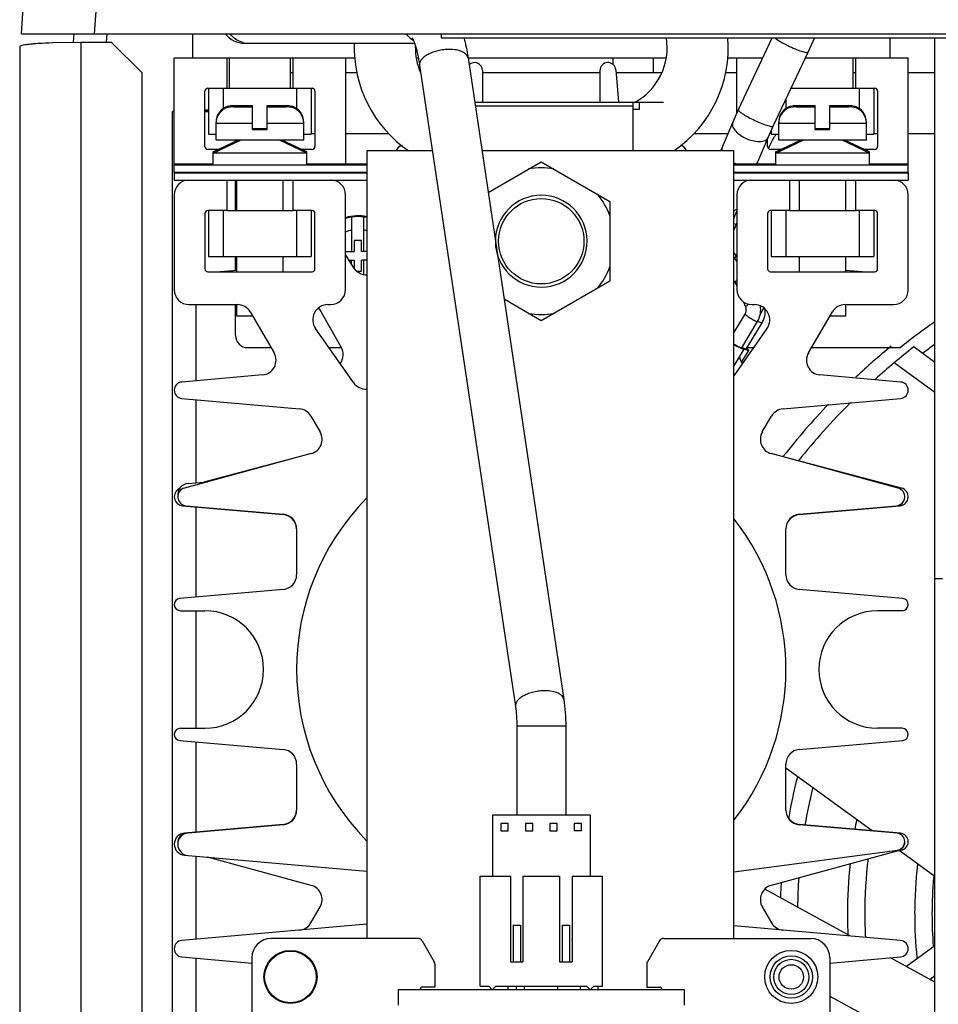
# Model space of a CAD drawing. Header units: inches. Extents: x 0 to 22, y 0 to 17.
# Tile 7 of 55: x 8.146 to 8.682, y 7.645 to 8.22. Entities that reach past the tile are written whole.
import ezdxf

# ---------------------------------------------------------------- set-up
doc = ezdxf.new("R2010")
doc.units = ezdxf.units.IN
doc.header["$LTSCALE"] = 1.21
doc.header["$MEASUREMENT"] = 0
doc.layers.get('0').update_dxf_attribs({"linetype": 'CONTINUOUS'})
for name, color, linetype in [('02___PRT_ALL_AXES', 7, 'CONTINUOUS'), ('5_ALL_CURVES', 7, 'CONTINUOUS'), ('AXES', 7, 'CONTINUOUS'), ('AXIS_PART', 7, 'CONTINUOUS')]:
    doc.layers.add(name, color=color, linetype=linetype)

msp = doc.modelspace()

# ---------------------------------------------------------------- linework, layer by layer
at = {"color": 7, "linetype": 'CONTINUOUS'}
for p, q in [((8.14651, 8.21132), (8.16157, 8.42668)), ((8.18927, 8.21132), (8.20432, 8.42668)), ((8.14651, 8.21132), (9.68223, 8.21132)), ((8.19644, 8.21132), (8.19611, 8.20649)), ((8.24651, 8.21132), (8.24651, 8.19736)), ((8.39166, 8.21132), (8.39166, 8.20903)), ((8.39166, 8.20903), (9.43708, 8.20903)), ((8.56525, 8.16703), (8.585, 8.20903)), ((8.60593, 8.20067), (8.60986, 8.20905)), ((8.65366, 8.20903), (8.65366, 8.19736)), ((8.68001, 7.26879), (8.68001, 8.20903)), ((8.27926, 8.20577), (8.37609, 8.20577)), ((8.2358, 8.13027), (8.2358, 8.19736)), ((8.2358, 8.19736), (8.3413, 8.19736)), ((8.26651, 8.19736), (8.26651, 8.1795)), ((8.30508, 8.19736), (8.30508, 8.1795)), ((8.3358, 8.19736), (8.3358, 8.13522)), ((8.37717, 8.19736), (8.37824, 8.19736)), ((8.40733, 8.19736), (8.52299, 8.19736)), ((8.40733, 8.19717), (8.46327, 7.82277)), ((8.49194, 8.19736), (8.49194, 8.19341)), ((8.51537, 8.19736), (8.51537, 8.18879)), ((8.55887, 8.19736), (8.57951, 8.19736)), ((8.56437, 8.16514), (8.56437, 8.19736)), ((8.58561, 8.15746), (8.60593, 8.20067)), ((8.60437, 8.19736), (8.66437, 8.19736)), ((8.63366, 8.19736), (8.63366, 8.1795)), ((8.66437, 8.13027), (8.66437, 8.19736)), ((8.37907, 8.19294), (8.43501, 7.81855)), ((8.30366, 8.18879), (8.30508, 8.18879)), ((8.3358, 8.18879), (8.34248, 8.18879)), ((8.4158, 8.18988), (8.4158, 8.17134)), ((8.4158, 8.18879), (8.48437, 8.18879)), ((8.48437, 8.18988), (8.48437, 8.17134)), ((8.4936, 8.19028), (8.49525, 8.17134)), ((8.49373, 8.18879), (8.52049, 8.18879)), ((8.55769, 8.18879), (8.56437, 8.18879)), ((8.63223, 8.18879), (8.63366, 8.18879)), ((8.66437, 8.18879), (8.68001, 8.18879)), ((8.25537, 8.1795), (8.26651, 8.1795)), ((8.2558, 8.1795), (8.2558, 8.15264)), ((8.26437, 8.1795), (8.26437, 8.16768)), ((8.30508, 8.1795), (8.31623, 8.1795)), ((8.30723, 8.1795), (8.30723, 8.16768)), ((8.3158, 8.1795), (8.3158, 8.15264)), ((8.63366, 8.1795), (8.6448, 8.1795)), ((8.6358, 8.1795), (8.6358, 8.16768)), ((8.64437, 8.1795), (8.64437, 8.15264)), ((8.25366, 8.1455), (8.25366, 8.17779)), ((8.31794, 8.17779), (8.31794, 8.1455)), ((8.64651, 8.17779), (8.64651, 8.1455)), ((8.26866, 8.16921), (8.26723, 8.16895)), ((8.26723, 8.16895), (8.26723, 8.16901)), ((8.26866, 8.16855), (8.26723, 8.16828)), ((8.26723, 8.16828), (8.26723, 8.16835)), ((8.27038, 8.16936), (8.28151, 8.16936)), ((8.27038, 8.1687), (8.28151, 8.1687)), ((8.28151, 8.15541), (8.28151, 8.16936)), ((8.29008, 8.15541), (8.29008, 8.16936)), ((8.29008, 8.16936), (8.30121, 8.16936)), ((8.29008, 8.1687), (8.30121, 8.1687)), ((8.3043, 8.16895), (8.30294, 8.16921)), ((8.3043, 8.16828), (8.30294, 8.16855)), ((8.30437, 8.16901), (8.30437, 8.16895)), ((8.30437, 8.16835), (8.30437, 8.16828)), ((8.41119, 8.17134), (8.52151, 8.17134)), ((8.41151, 8.16919), (8.50366, 8.16919)), ((8.50366, 8.17135), (8.50366, 8.14307)), ((8.50723, 8.17134), (8.50723, 8.16705)), ((8.59294, 8.17306), (8.59294, 8.16768)), ((8.59723, 8.16921), (8.5958, 8.16895)), ((8.5958, 8.16895), (8.5958, 8.16901)), ((8.59723, 8.16855), (8.5958, 8.16828)), ((8.5958, 8.16828), (8.5958, 8.16835)), ((8.59895, 8.16936), (8.61008, 8.16936)), ((8.59895, 8.1687), (8.61008, 8.1687)), ((8.61008, 8.15541), (8.61008, 8.16936)), ((8.61866, 8.15541), (8.61866, 8.16936)), ((8.61866, 8.16936), (8.62979, 8.16936)), ((8.61866, 8.1687), (8.62979, 8.1687)), ((8.63287, 8.16895), (8.63151, 8.16921)), ((8.63287, 8.16828), (8.63151, 8.16855)), ((8.63294, 8.16901), (8.63294, 8.16895)), ((8.63294, 8.16835), (8.63294, 8.16828)), ((8.23569, 8.1663), (8.23466, 8.16593)), ((8.23466, 7.26879), (8.23466, 8.16593)), ((8.23466, 8.16593), (8.2358, 8.16593)), ((8.25366, 8.16691), (8.2558, 8.16691)), ((8.25366, 8.16593), (8.2558, 8.16593)), ((8.56189, 8.15955), (8.56525, 8.16703)), ((8.26016, 8.14912), (8.26016, 8.15972)), ((8.26016, 8.15972), (8.26022, 8.15972)), ((8.26016, 8.15905), (8.28151, 8.15905)), ((8.28151, 8.15607), (8.29008, 8.15607)), ((8.29008, 8.15905), (8.31144, 8.15905)), ((8.31138, 8.15972), (8.31144, 8.15972)), ((8.31144, 8.14912), (8.31144, 8.15972)), ((8.55491, 8.14307), (8.56189, 8.15955)), ((8.58261, 8.15077), (8.58561, 8.15746)), ((8.58873, 8.14912), (8.58873, 8.15972)), ((8.58873, 8.15972), (8.58879, 8.15972)), ((8.58873, 8.15905), (8.61008, 8.15905)), ((8.61008, 8.15607), (8.61866, 8.15607)), ((8.61866, 8.15905), (8.64001, 8.15905)), ((8.63995, 8.15972), (8.64001, 8.15972)), ((8.64001, 8.14912), (8.64001, 8.15972)), ((8.2558, 8.15264), (8.26016, 8.15264)), ((8.28151, 8.15541), (8.29008, 8.15541)), ((8.31144, 8.15264), (8.3158, 8.15264)), ((8.3158, 8.15307), (8.31794, 8.15307)), ((8.3358, 8.15307), (8.36102, 8.15307)), ((8.53915, 8.15307), (8.55915, 8.15307)), ((8.57601, 8.13522), (8.58261, 8.15077)), ((8.58437, 8.15478), (8.58437, 8.15264)), ((8.58437, 8.15264), (8.58873, 8.15264)), ((8.61008, 8.15541), (8.61866, 8.15541)), ((8.64001, 8.15264), (8.64437, 8.15264)), ((8.64437, 8.15307), (8.64651, 8.15307)), ((8.66437, 8.15307), (8.68001, 8.15307)), ((8.25844, 8.14236), (8.27295, 8.14912)), ((8.25844, 8.1417), (8.27437, 8.14912)), ((8.31144, 8.14912), (8.26016, 8.14912)), ((8.27151, 8.14845), (8.27151, 8.14912)), ((8.31316, 8.1417), (8.29722, 8.14912)), ((8.31316, 8.14236), (8.29865, 8.14912)), ((8.55567, 8.14487), (8.55549, 8.14425)), ((8.58223, 8.1455), (8.58223, 8.14988)), ((8.5827, 8.14439), (8.58306, 8.14489)), ((8.5828, 8.14424), (8.5832, 8.14517)), ((8.58701, 8.14236), (8.60152, 8.14912)), ((8.58701, 8.1417), (8.60294, 8.14912)), ((8.64001, 8.14912), (8.58873, 8.14912)), ((8.64173, 8.1417), (8.6258, 8.14912)), ((8.64173, 8.14236), (8.62722, 8.14912)), ((8.2615, 8.14379), (8.25537, 8.14379)), ((8.25844, 8.13455), (8.25844, 8.14236)), ((8.25986, 8.14236), (8.25844, 8.14236)), ((8.31316, 8.1417), (8.25844, 8.1417)), ((8.31623, 8.14379), (8.31009, 8.14379)), ((8.31316, 8.14236), (8.31173, 8.14236)), ((8.31316, 8.13455), (8.31316, 8.14236)), ((8.34828, 8.14307), (8.34828, 7.68323)), ((8.38652, 8.14307), (8.34828, 8.14307)), ((8.56257, 8.14307), (8.41541, 8.14307)), ((8.55545, 8.14387), (8.55551, 8.14308)), ((8.56257, 7.68323), (8.56257, 8.14307)), ((8.59008, 8.14379), (8.58394, 8.14379)), ((8.58701, 8.13455), (8.58701, 8.14236)), ((8.58843, 8.14236), (8.58701, 8.14236)), ((8.64173, 8.1417), (8.58701, 8.1417)), ((8.6448, 8.14379), (8.63866, 8.14379)), ((8.64173, 8.14236), (8.64031, 8.14236)), ((8.64173, 8.13455), (8.64173, 8.14236)), ((8.25844, 8.13522), (8.2358, 8.13522)), ((8.34828, 8.13455), (8.2358, 8.13455)), ((8.34828, 8.13522), (8.31316, 8.13522)), ((8.33866, 8.13455), (8.33866, 8.13522)), ((8.41905, 8.11873), (8.45008, 8.13664)), ((8.45008, 8.13664), (8.49023, 8.11347)), ((8.58701, 8.13522), (8.56257, 8.13522)), ((8.66437, 8.13455), (8.56257, 8.13455)), ((8.57576, 8.13518), (8.57638, 8.13609)), ((8.66437, 8.13522), (8.64173, 8.13522)), ((8.2358, 8.13022), (8.2358, 8.12593)), ((8.66437, 8.13022), (8.66437, 8.12593)), ((8.2358, 8.12593), (8.34828, 8.12593)), ((8.26651, 8.12593), (8.26651, 8.10807)), ((8.27151, 8.10807), (8.27151, 8.12593)), ((8.27223, 8.10807), (8.27223, 8.12593)), ((8.29937, 8.10807), (8.29937, 8.12593)), ((8.30508, 8.12593), (8.30508, 8.10807)), ((8.56257, 8.12593), (8.66437, 8.12593)), ((8.59508, 8.12593), (8.59508, 8.10807)), ((8.6008, 8.10807), (8.6008, 8.12593)), ((8.62794, 8.10807), (8.62794, 8.12593)), ((8.63366, 8.12593), (8.63366, 8.10807)), ((8.2358, 8.11736), (8.2358, 8.06179)), ((8.3358, 8.06207), (8.3358, 8.11736)), ((8.56437, 8.11736), (8.56437, 8.06207)), ((8.66437, 8.06179), (8.66437, 8.11736)), ((8.49023, 8.11347), (8.49023, 8.06696)), ((8.25366, 8.10636), (8.25366, 8.07407)), ((8.26651, 8.10807), (8.25537, 8.10807)), ((8.2558, 8.10807), (8.2558, 8.08122)), ((8.26437, 8.10807), (8.26437, 8.08122)), ((8.31623, 8.10807), (8.30508, 8.10807)), ((8.30723, 8.10807), (8.30723, 8.08122)), ((8.3158, 8.10807), (8.3158, 8.08122)), ((8.31794, 8.07407), (8.31794, 8.10636)), ((8.33937, 8.1043), (8.33937, 8.08414)), ((8.34651, 8.08414), (8.34651, 8.1043)), ((8.56257, 8.10351), (8.56437, 8.10776)), ((8.56258, 8.10805), (8.56439, 8.10888)), ((8.58223, 8.10636), (8.58223, 8.07407)), ((8.59508, 8.10807), (8.58394, 8.10807)), ((8.58437, 8.10807), (8.58437, 8.08122)), ((8.59294, 8.10807), (8.59294, 8.08122)), ((8.6448, 8.10807), (8.63366, 8.10807)), ((8.6358, 8.10807), (8.6358, 8.08122)), ((8.64437, 8.10807), (8.64437, 8.08122)), ((8.64651, 8.07407), (8.64651, 8.10636)), ((8.56257, 8.09653), (8.56415, 8.10024)), ((8.56259, 8.10058), (8.56415, 8.10024)), ((8.56415, 8.10024), (8.56437, 8.10077)), ((8.3408, 8.09057), (8.3408, 8.08414)), ((8.34508, 8.09057), (8.3408, 8.09057)), ((8.34508, 8.08414), (8.34508, 8.09057)), ((8.3358, 8.08414), (8.3408, 8.08414)), ((8.3358, 8.08217), (8.34054, 8.07473)), ((8.34828, 8.08414), (8.34508, 8.08414)), ((8.56405, 8.08167), (8.56257, 8.08358)), ((8.5631, 8.08018), (8.56437, 8.08217)), ((8.2558, 8.08122), (8.3158, 8.08122)), ((8.27151, 8.07334), (8.27151, 8.08122)), ((8.27223, 8.07236), (8.27223, 8.08122)), ((8.29937, 8.07236), (8.29937, 8.08122)), ((8.33773, 8.07914), (8.3408, 8.07914)), ((8.33937, 8.07657), (8.33937, 8.07914)), ((8.3408, 8.07914), (8.3408, 8.07444)), ((8.34508, 8.07272), (8.34508, 8.07914)), ((8.34828, 8.07914), (8.34508, 8.07914)), ((8.34651, 8.07085), (8.34651, 8.07914)), ((8.56437, 8.07854), (8.56257, 8.08086)), ((8.58437, 8.08122), (8.64437, 8.08122)), ((8.6008, 8.07236), (8.6008, 8.08122)), ((8.62794, 8.07236), (8.62794, 8.08122)), ((8.25537, 8.07236), (8.31623, 8.07236)), ((8.26029, 8.07236), (8.27223, 8.0734)), ((8.34232, 8.07272), (8.34508, 8.07272)), ((8.58394, 8.07236), (8.6448, 8.07236)), ((8.62794, 8.0734), (8.63988, 8.07236)), ((8.49023, 8.06696), (8.45008, 8.04379)), ((8.56351, 8.06589), (8.56257, 8.0671)), ((8.56403, 8.06498), (8.56351, 8.06589)), ((8.56403, 8.06498), (8.56435, 8.06559)), ((8.56437, 8.06417), (8.56403, 8.06498)), ((8.24437, 8.05322), (8.27266, 8.05322)), ((8.24866, 8.00877), (8.24866, 8.05322)), ((8.27151, 8.03522), (8.27151, 8.05322)), ((8.27223, 8.04641), (8.27223, 8.05322)), ((8.32553, 8.05322), (8.32694, 8.05322)), ((8.45008, 8.04379), (8.42837, 8.05632)), ((8.5695, 8.05178), (8.56826, 8.05479)), ((8.57323, 8.05322), (8.57464, 8.05322)), ((8.62751, 8.05322), (8.6558, 8.05322)), ((8.62794, 8.04641), (8.62794, 8.05322)), ((8.28006, 8.04896), (8.29404, 8.02502)), ((8.33334, 8.02842), (8.32073, 8.05026)), ((8.56257, 8.03674), (8.56916, 8.04766)), ((8.57944, 8.05026), (8.57803, 8.04782)), ((8.60613, 8.02502), (8.6201, 8.04896)), ((8.28155, 8.04641), (8.27223, 8.04641)), ((8.56714, 8.02798), (8.57638, 8.0433)), ((8.5698, 8.02727), (8.57904, 8.04259)), ((8.57611, 8.0433), (8.57638, 8.0433)), ((8.57655, 8.04363), (8.57877, 8.04259)), ((8.57877, 8.04259), (8.57904, 8.04259)), ((8.62794, 8.04641), (8.61861, 8.04641)), ((8.34038, 8.0077), (8.31827, 8.03928)), ((8.5819, 8.03928), (8.56257, 8.01168)), ((8.29225, 8.02807), (8.27866, 8.02807)), ((8.33334, 8.02807), (8.32612, 8.02807)), ((8.56839, 8.02722), (8.56257, 8.01756)), ((8.56687, 8.02798), (8.5671, 8.02795)), ((8.56688, 8.02792), (8.56713, 8.02791)), ((8.57105, 8.02651), (8.56698, 8.01974)), ((8.56793, 8.02798), (8.56953, 8.02727)), ((8.56809, 8.02774), (8.5695, 8.02721)), ((8.5684, 8.02723), (8.56839, 8.02722)), ((8.56953, 8.02727), (8.56976, 8.02724)), ((8.56954, 8.0272), (8.5698, 8.0272)), ((8.57405, 8.02807), (8.57029, 8.02807)), ((8.57106, 8.02652), (8.57105, 8.02651)), ((8.65959, 8.02807), (8.60791, 8.02807)), ((8.68001, 8.00196), (8.6562, 8.01926)), ((8.28738, 8.01216), (8.24021, 8.00803)), ((8.65996, 8.00803), (8.61279, 8.01216)), ((8.24021, 7.9984), (8.30888, 7.99239)), ((8.24866, 7.94923), (8.24866, 7.99766)), ((8.59129, 7.99239), (8.65996, 7.9984)), ((8.31554, 7.98818), (8.32097, 7.97886)), ((8.57919, 7.97886), (8.58463, 7.98818)), ((8.31582, 7.96626), (8.24169, 7.94613)), ((8.30723, 7.96393), (8.253, 7.94962)), ((8.65848, 7.94613), (8.58435, 7.96626)), ((8.66046, 7.94611), (8.59294, 7.96393)), ((8.24381, 7.94881), (8.25524, 7.94981)), ((8.24059, 7.9358), (8.2994, 7.93065)), ((8.24261, 7.9358), (8.2994, 7.93083)), ((8.24866, 7.88248), (8.24866, 7.93527)), ((8.60077, 7.93065), (8.65958, 7.9358)), ((8.60077, 7.93083), (8.65756, 7.9358)), ((8.30723, 7.92229), (8.30723, 7.89546)), ((8.59294, 7.89546), (8.59294, 7.92229)), ((8.68444, 7.89307), (8.68001, 7.89307)), ((8.2994, 7.88692), (8.23906, 7.88164)), ((8.6611, 7.88164), (8.60077, 7.88692)), ((8.23938, 7.8745), (8.25366, 7.8745)), ((8.24866, 7.80593), (8.24866, 7.8745)), ((8.66079, 7.8745), (8.64651, 7.8745)), ((8.23938, 7.80593), (8.25366, 7.80593)), ((8.4358, 7.80709), (8.4358, 7.75526)), ((8.46437, 7.80709), (8.4358, 7.80709)), ((8.46437, 7.80709), (8.46437, 7.75526)), ((8.66079, 7.80593), (8.64651, 7.80593)), ((8.23906, 7.79879), (8.2994, 7.79351)), ((8.24866, 7.74517), (8.24866, 7.79795)), ((8.60077, 7.79351), (8.6611, 7.79879)), ((8.30723, 7.78497), (8.30723, 7.75814)), ((8.59294, 7.75814), (8.59294, 7.78497)), ((8.64326, 7.74606), (8.59294, 7.78262)), ((8.42158, 7.75526), (8.42158, 7.71954)), ((8.47858, 7.75526), (8.42158, 7.75526)), ((8.47858, 7.75526), (8.47858, 7.71954)), ((8.2994, 7.74978), (8.24172, 7.74473)), ((8.2994, 7.74961), (8.24381, 7.74474)), ((8.42651, 7.75036), (8.42651, 7.74607)), ((8.4308, 7.75036), (8.42651, 7.75036)), ((8.4308, 7.74607), (8.4308, 7.75036)), ((8.4408, 7.75036), (8.4408, 7.74607)), ((8.44508, 7.75036), (8.4408, 7.75036)), ((8.44508, 7.74607), (8.44508, 7.75036)), ((8.45508, 7.75036), (8.45508, 7.74607)), ((8.45937, 7.75036), (8.45508, 7.75036)), ((8.45937, 7.74607), (8.45937, 7.75036)), ((8.46937, 7.75036), (8.46937, 7.74607)), ((8.47366, 7.75036), (8.46937, 7.75036)), ((8.47366, 7.74607), (8.47366, 7.75036)), ((8.65986, 7.74461), (8.60077, 7.74978)), ((8.65786, 7.74461), (8.60077, 7.74961)), ((8.42651, 7.74607), (8.4308, 7.74607)), ((8.4408, 7.74607), (8.44508, 7.74607)), ((8.45508, 7.74607), (8.45937, 7.74607)), ((8.47366, 7.74607), (8.46937, 7.74607)), ((8.24172, 7.7318), (8.34828, 7.72248)), ((8.24866, 7.68277), (8.24866, 7.7312)), ((8.31582, 7.71417), (8.25524, 7.73062)), ((8.56257, 7.72201), (8.65808, 7.73479)), ((8.65848, 7.7343), (8.58435, 7.71417)), ((8.68001, 7.71936), (8.65907, 7.73458)), ((8.41434, 7.65526), (8.41434, 7.71954)), ((8.41434, 7.71954), (8.43209, 7.71954)), ((8.43209, 7.71954), (8.43209, 7.66954)), ((8.4394, 7.71954), (8.4394, 7.66954)), ((8.4394, 7.71954), (8.46077, 7.71954)), ((8.46077, 7.71954), (8.46077, 7.66954)), ((8.46808, 7.71954), (8.46808, 7.66954)), ((8.46808, 7.71954), (8.48583, 7.71954)), ((8.48583, 7.65526), (8.48583, 7.71954)), ((8.63077, 7.68458), (8.58063, 7.71192)), ((8.31554, 7.69226), (8.32097, 7.70158)), ((8.57919, 7.70158), (8.58463, 7.69226)), ((8.34828, 7.69149), (8.24021, 7.68203)), ((8.43366, 7.69097), (8.43366, 7.66954)), ((8.43366, 7.69097), (8.43794, 7.69097)), ((8.43794, 7.69097), (8.43794, 7.66954)), ((8.46223, 7.69097), (8.46223, 7.66954)), ((8.46223, 7.69097), (8.46651, 7.69097)), ((8.46651, 7.69097), (8.46651, 7.66954)), ((8.65996, 7.68203), (8.56257, 7.69055)), ((8.37811, 7.68323), (8.29239, 7.68323)), ((8.38058, 7.68181), (8.38762, 7.66961)), ((8.51916, 7.68181), (8.51212, 7.66961)), ((8.52163, 7.68323), (8.60735, 7.68323)), ((8.24021, 7.6724), (8.28114, 7.66882)), ((8.24866, 7.62722), (8.24866, 7.67166)), ((8.28114, 7.67199), (8.28114, 7.44038)), ((8.388, 7.66819), (8.388, 7.65472)), ((8.43209, 7.66954), (8.4394, 7.66954)), ((8.46077, 7.66954), (8.46808, 7.66954)), ((8.51174, 7.66819), (8.51174, 7.65472)), ((8.6186, 7.66878), (8.65996, 7.6724)), ((8.6186, 7.67199), (8.6186, 7.44038)), ((8.68001, 7.65774), (8.65406, 7.67189)), ((8.68001, 7.66142), (8.67712, 7.65932)), ((8.36645, 7.65312), (8.36645, 7.64429)), ((8.53372, 7.65312), (8.36645, 7.65312)), ((8.37951, 7.65401), (8.37951, 7.65312)), ((8.388, 7.65472), (8.38022, 7.65472)), ((8.41434, 7.65526), (8.41938, 7.65526)), ((8.41938, 7.65526), (8.42151, 7.65312)), ((8.42151, 7.65312), (8.42365, 7.65526)), ((8.42365, 7.65526), (8.47652, 7.65526)), ((8.43085, 7.65312), (8.43085, 7.65526)), ((8.43557, 7.65312), (8.43557, 7.65526)), ((8.44037, 7.65312), (8.44037, 7.65526)), ((8.4598, 7.65312), (8.4598, 7.65526)), ((8.47299, 7.65312), (8.47299, 7.65526)), ((8.47652, 7.65526), (8.47866, 7.65312)), ((8.47866, 7.65312), (8.48079, 7.65526)), ((8.48079, 7.65526), (8.48583, 7.65526)), ((8.48342, 7.65312), (8.48342, 7.65526)), ((8.51174, 7.65472), (8.51952, 7.65472)), ((8.52023, 7.65401), (8.52023, 7.65312)), ((8.53372, 7.64429), (8.53372, 7.65312))]:
    msp.add_line(p, q, dxfattribs=at)
at = {"color": 3, "linetype": 'CONTINUOUS'}
for p, q in [((8.17711, 8.21132), (8.17678, 8.20659)), ((8.14551, 8.20379), (8.14551, 7.28593)), ((8.18123, 8.20628), (8.16452, 8.20599)), ((8.18123, 8.20628), (8.18123, 7.28842)), ((8.19908, 8.20628), (8.18123, 8.20628)), ((8.21694, 8.18847), (8.19908, 8.20628)), ((8.21694, 7.28842), (8.21694, 8.18847)), ((8.26651, 8.1795), (8.30508, 8.1795)), ((8.59597, 8.1795), (8.63366, 8.1795)), ((8.25366, 8.16643), (8.2558, 8.16643)), ((8.50723, 8.16705), (8.50366, 8.16705)), ((8.34828, 8.13027), (8.2358, 8.13027)), ((8.2358, 8.13022), (8.34828, 8.13022)), ((8.66437, 8.13027), (8.56257, 8.13027)), ((8.56257, 8.13022), (8.66437, 8.13022)), ((8.26651, 8.10807), (8.30508, 8.10807)), ((8.59508, 8.10807), (8.63366, 8.10807))]:
    msp.add_line(p, q, dxfattribs=at)
at = {"color": 7, "linetype": 'CONTINUOUS'}
for centre, radius in [((8.45008, 8.09022), 0.02493), ((8.30364, 7.66074), 0.0155), ((8.30364, 7.66074), 0.01507), ((8.5961, 7.66074), 0.0155), ((8.5961, 7.66074), 0.01236), ((8.5961, 7.66074), 0.01029), ((8.5961, 7.66074), 0.00714)]:
    msp.add_circle(centre, radius, dxfattribs=at)
for centre, radius, start, end in [((8.4872, 8.20324), 0.03642, 298.42859, 9.18254), ((8.48622, 8.20333), 0.07312, 304.34194, 4.48608), ((8.41395, 8.20333), 0.07312, 178.08553, 235.65806), ((8.41296, 8.20324), 0.03642, 179.09329, 203.56733), ((8.41118, 8.18988), 0.00462, 0, 135.18062), ((8.48899, 8.18988), 0.00462, 5, 180), ((8.25537, 8.17779), 0.00171, 90, 180), ((8.31623, 8.17779), 0.00171, 0, 90), ((8.6448, 8.17779), 0.00171, 0, 90), ((8.2698, 8.15972), 0.00964, 105.46601, 180), ((8.2698, 8.15905), 0.00964, 105.46601, 180), ((8.27038, 8.15907), 0.01029, 89.99072, 99.65712), ((8.27038, 8.15841), 0.01029, 89.99072, 99.65712), ((8.30122, 8.15907), 0.01029, 80.34288, 90.00928), ((8.30122, 8.15841), 0.01029, 80.34288, 90.00928), ((8.3018, 8.15972), 0.00964, 0, 74.53399), ((8.3018, 8.15905), 0.00964, 0, 74.53399), ((8.59837, 8.15972), 0.00964, 105.46601, 180), ((8.59837, 8.15905), 0.00964, 105.46601, 180), ((8.59895, 8.15907), 0.01029, 89.99072, 99.65712), ((8.59895, 8.15841), 0.01029, 89.99072, 99.65712), ((8.62979, 8.15907), 0.01029, 80.34288, 90.00928), ((8.62979, 8.15841), 0.01029, 80.34288, 90.00928), ((8.63037, 8.15972), 0.00964, 0, 74.53399), ((8.63037, 8.15905), 0.00964, 0, 74.53399), ((8.25537, 8.1455), 0.00171, 180, 270), ((8.31623, 8.1455), 0.00171, 270, 360), ((8.36983, 8.14139), 0.00483, 102.46328, 159.09019), ((8.53034, 8.14139), 0.00483, 20.90981, 77.53672), ((8.58394, 8.1455), 0.00171, 180, 270), ((8.58067, 8.14624), 0.00274, 330.48461, 336.99387), ((8.6448, 8.1455), 0.00171, 270, 360), ((8.55847, 8.14374), 0.00302, 170.40804, 177.64299), ((8.45008, 8.09022), 0.04282, 80.11216, 99.88784), ((8.57265, 8.15614), 0.02254, 243.4106, 244.00452), ((8.57255, 8.15593), 0.0223, 243.40205, 244.01097), ((8.57277, 8.15638), 0.02281, 244.02173, 248.41517), ((8.57272, 8.15627), 0.02269, 244.00464, 244.83497), ((8.57276, 8.15637), 0.0228, 244.83466, 246.97163), ((8.5736, 8.13734), 0.00306, 315.54582, 322.19635), ((8.57374, 8.13723), 0.00288, 322.23398, 326.28238), ((8.57384, 8.13717), 0.00277, 326.27516, 336.98443), ((8.24437, 8.11736), 0.00857, 90, 180), ((8.32723, 8.11736), 0.00857, 0, 90), ((8.57294, 8.11736), 0.00857, 90, 180), ((8.6558, 8.11736), 0.00857, 0, 90), ((8.45008, 8.09022), 0.02679, 180.73551, 180), ((8.45008, 8.09022), 0.04282, 20.36538, 39.88784), ((8.25537, 8.10636), 0.00171, 90, 180), ((8.31623, 8.10636), 0.00171, 0, 90), ((8.34294, 8.08164), 0.02343, 76.79877, 107.77577), ((8.34294, 8.08164), 0.023, 76.55006, 108.12018), ((8.34294, 8.08164), 0.02293, 81.04044, 98.95956), ((8.56301, 8.11643), 0.00936, 276.86789, 278.49984), ((8.58394, 8.10636), 0.00171, 90, 180), ((8.6448, 8.10636), 0.00171, 0, 90), ((8.34294, 8.08164), 0.01557, 103.25927, 117.30724), ((8.34294, 8.08164), 0.01557, 69.92852, 76.74073), ((8.29152, 8.0837), 0.00857, 337.72248, 342.91957), ((8.60864, 8.0837), 0.00857, 197.08826, 202.2524), ((8.25537, 8.07407), 0.00171, 180, 270), ((8.31623, 8.07407), 0.00171, 270, 360), ((8.34801, 8.0795), 0.00886, 212.53468, 271.78688), ((8.45008, 8.09022), 0.04282, 320.11216, 339.63462), ((8.58394, 8.07407), 0.00171, 180, 270), ((8.6448, 8.07407), 0.00171, 270, 360), ((8.24437, 8.06179), 0.00857, 180, 270), ((8.32694, 8.06207), 0.00886, 270, 360), ((8.57323, 8.06207), 0.00886, 180, 270), ((8.6558, 8.06179), 0.00857, 270, 360), ((8.27266, 8.04464), 0.00857, 30.26366, 90), ((8.32553, 8.04436), 0.00886, 90, 215), ((8.57464, 8.04436), 0.00886, 325, 90), ((8.62751, 8.04464), 0.00857, 90, 149.73634), ((8.3133, 8.04597), 0.00857, 30, 38.05259), ((8.45008, 8.09022), 0.04282, 260.11216, 279.88784), ((8.56777, 8.04938), 0.01317, 328.93502, 4.88585), ((8.58687, 8.04597), 0.00857, 141.94741, 150), ((8.27866, 8.03522), 0.00714, 180, 270), ((8.91407, 7.69653), 0.40741, 125.14655, 126.29882), ((8.28663, 8.0207), 0.00857, 275, 30.26366), ((8.32591, 8.02413), 0.00857, 321.72039, 30), ((8.5672, 8.02958), 0.00169, 257.94869, 259.10351), ((8.56695, 8.02797), 0.000248, 16.75044, 18.95641), ((8.58039, 8.05194), 0.02701, 242.04563, 242.53008), ((8.58295, 8.05755), 0.0335, 244.18895, 244.39698), ((8.56986, 8.02886), 0.00169, 257.94869, 259.10351), ((8.56962, 8.02725), 0.000248, 16.75044, 18.95641), ((8.61353, 8.0207), 0.00857, 149.73634, 265), ((8.91437, 7.71093), 0.41071, 129.25135, 133.08597), ((8.91437, 7.71093), 0.40214, 127.84411, 132.0464), ((8.57426, 8.02413), 0.00857, 188.35779, 218.28512), ((8.24063, 8.00322), 0.00483, 95, 265), ((8.34764, 8.01278), 0.00886, 215, 274.19545), ((8.65954, 8.00322), 0.00483, 275, 85), ((8.91437, 7.71093), 0.41071, 136.20715, 141.83695), ((8.91437, 7.71093), 0.40214, 134.85136, 141.38637), ((8.30813, 7.98386), 0.00857, 30.26366, 85), ((8.59204, 7.98386), 0.00857, 95, 149.73634), ((8.31357, 7.97454), 0.00857, 285.19525, 30.26366), ((8.5866, 7.97454), 0.00857, 149.73634, 254.80475), ((8.24105, 7.94103), 0.00525, 114.25997, 265), ((8.24438, 7.94225), 0.00659, 95, 185.3022), ((8.24307, 7.94104), 0.00527, 105.19525, 265), ((8.6571, 7.94104), 0.00527, 275, 74.80475), ((8.65912, 7.94103), 0.00525, 275, 75.21132), ((8.45008, 7.84022), 0.14286, 135.59146, 224.40854), ((8.65743, 7.94075), 0.00494, 295.91396, 2.46675), ((8.29866, 7.92229), 0.00857, 0, 85), ((8.29866, 7.92211), 0.00857, 1.18553, 85), ((8.45008, 7.84022), 0.14286, 322.11967, 37.88033), ((8.60151, 7.92229), 0.00857, 95, 180), ((8.60151, 7.92211), 0.00857, 95, 178.81447), ((8.29866, 7.89546), 0.00857, 275, 360), ((8.60151, 7.89546), 0.00857, 180, 265), ((8.23938, 7.87808), 0.00358, 95, 270), ((8.66079, 7.87808), 0.00358, 270, 85), ((8.25366, 7.84022), 0.03429, 270, 90), ((8.64651, 7.84022), 0.03429, 90, 270), ((8.23938, 7.80235), 0.00358, 90, 265), ((8.66079, 7.80235), 0.00358, 275, 90), ((8.29866, 7.78497), 0.00857, 0, 85), ((8.60151, 7.78497), 0.00857, 95, 180), ((8.91318, 7.6975), 0.32356, 165.70606, 169.29654), ((8.91308, 7.69752), 0.31333, 166.45004, 170.47956), ((8.29866, 7.75832), 0.00857, 275, 358.81447), ((8.29866, 7.75814), 0.00857, 275, 360), ((8.60151, 7.75832), 0.00857, 181.18553, 265), ((8.60151, 7.75814), 0.00857, 180, 265), ((8.91279, 7.69757), 0.32316, 169.29719, 170.13563), ((8.91293, 7.69758), 0.28404, 168.89164, 170.02239), ((8.24229, 7.73827), 0.00649, 95, 265), ((8.24438, 7.73818), 0.00659, 95, 265), ((8.24307, 7.73939), 0.00527, 95, 186.69488), ((8.65743, 7.73969), 0.00494, 277.61781, 85), ((8.65943, 7.73969), 0.00494, 277.40691, 85), ((8.6571, 7.73939), 0.00527, 285.19525, 0.95809), ((8.91343, 7.69752), 0.28454, 174.05827, 179.9911), ((8.91351, 7.69752), 0.2745, 173.25039, 179.99011), ((8.91366, 7.69752), 0.24552, 173.26029, 179.98962), ((8.91387, 7.6975), 0.2356, 174.66876, 174.85123), ((8.31357, 7.7059), 0.00857, 329.73634, 74.80475), ((8.5866, 7.7059), 0.00857, 105.19525, 210.26366), ((8.91314, 7.69752), 0.32351, 176.72037, 178.38049), ((8.91307, 7.69752), 0.31332, 176.09834, 179.30091), ((8.91344, 7.69753), 0.23518, 174.84955, 179.99178), ((8.91275, 7.69755), 0.28386, 179.99721, 182.52458), ((8.91285, 7.69755), 0.27384, 179.99754, 182.89284), ((8.91358, 7.69757), 0.24543, 180.00151, 186.02364), ((8.91335, 7.69756), 0.23509, 179.99959, 184.58491), ((8.30813, 7.69658), 0.00857, 275, 329.73634), ((8.59204, 7.69658), 0.00857, 210.26366, 265), ((8.24063, 7.67722), 0.00483, 95, 265), ((8.29239, 7.67199), 0.01125, 90, 180), ((8.37811, 7.68038), 0.00286, 30, 90), ((8.52163, 7.68038), 0.00286, 90, 150), ((8.60735, 7.67199), 0.01125, 0, 90), ((8.65954, 7.67722), 0.00483, 275, 85), ((8.38515, 7.66819), 0.00286, 0, 30), ((8.51459, 7.66819), 0.00286, 150, 180), ((8.38022, 7.65401), 0.000714, 90, 180), ((8.51952, 7.65401), 0.000714, 0, 90)]:
    msp.add_arc(centre, radius, start, end, dxfattribs=at)
for points, knots in [([(8.3711, 8.21128), (8.37138, 8.21091), (8.37256, 8.20949), (8.37403, 8.2083), (8.37522, 8.20761)], [0, 0, 0, 0, 0.251941, 1, 1, 1, 1]), ([(8.37487, 8.20864), (8.37484, 8.20868), (8.37474, 8.20882), (8.37488, 8.2086), (8.37499, 8.2084), (8.37524, 8.20793), (8.3755, 8.20735), (8.37582, 8.20659), (8.37615, 8.2057), (8.3765, 8.20467), (8.37685, 8.20353), (8.3772, 8.20228), (8.37754, 8.20093), (8.378, 8.19895), (8.37853, 8.19628), (8.3789, 8.19409), (8.37907, 8.19294)], [0, 0, 0, 0, 0.009323, 0.014295, 0.032362, 0.062067, 0.102105, 0.151475, 0.209247, 0.274511, 0.346559, 0.424878, 0.508959, 0.598296, 0.791034, 1, 1, 1, 1]), ([(8.40496, 8.20904), (8.4052, 8.20811), (8.40615, 8.20419), (8.40687, 8.20021), (8.40733, 8.19717)], [0, 0, 0, 0, 0.237975, 1, 1, 1, 1]), ([(8.58635, 8.20905), (8.58729, 8.20822), (8.58985, 8.2066), (8.5925, 8.20518), (8.59409, 8.20441)], [0, 0, 0, 0, 0.415368, 1, 1, 1, 1]), ([(8.3964, 8.2022), (8.3953, 8.2022), (8.39309, 8.20206), (8.38985, 8.2015), (8.38679, 8.2006), (8.38406, 8.19941), (8.3818, 8.19799), (8.38013, 8.19641), (8.37912, 8.19471), (8.37899, 8.19349), (8.37907, 8.19294)], [0, 0, 0, 0, 0.154095, 0.310204, 0.46153, 0.602238, 0.727358, 0.834045, 0.922909, 1, 1, 1, 1]), ([(8.40733, 8.19717), (8.40727, 8.19753), (8.40703, 8.19827), (8.4063, 8.19927), (8.40526, 8.20013), (8.40337, 8.20117), (8.40037, 8.202), (8.39779, 8.2022), (8.3964, 8.2022)], [0, 0, 0, 0, 0.085856, 0.178282, 0.282096, 0.399685, 0.676655, 1, 1, 1, 1]), ([(8.59409, 8.20441), (8.59547, 8.20373), (8.59811, 8.20255), (8.60165, 8.2012), (8.60414, 8.20053), (8.60542, 8.2004), (8.60587, 8.20055), (8.60593, 8.20067)], [0, 0, 0, 0, 0.365733, 0.684406, 0.904054, 0.966595, 1, 1, 1, 1]), ([(8.30437, 8.16895), (8.30437, 8.16894), (8.30437, 8.16894), (8.30436, 8.16894), (8.30435, 8.16894), (8.30433, 8.16894), (8.30431, 8.16894), (8.3043, 8.16895)], [0, 0, 0, 0, 0.082839, 0.161099, 0.268497, 0.573522, 1, 1, 1, 1]), ([(8.30437, 8.16828), (8.30437, 8.16828), (8.30437, 8.16828), (8.30436, 8.16828), (8.30435, 8.16828), (8.30433, 8.16828), (8.30431, 8.16828), (8.3043, 8.16828)], [0, 0, 0, 0, 0.082839, 0.161099, 0.268497, 0.573522, 1, 1, 1, 1]), ([(8.63294, 8.16895), (8.63294, 8.16894), (8.63294, 8.16894), (8.63293, 8.16894), (8.63292, 8.16894), (8.6329, 8.16894), (8.63288, 8.16894), (8.63287, 8.16895)], [0, 0, 0, 0, 0.082839, 0.161099, 0.268497, 0.573522, 1, 1, 1, 1]), ([(8.63294, 8.16828), (8.63294, 8.16828), (8.63294, 8.16828), (8.63293, 8.16828), (8.63292, 8.16828), (8.6329, 8.16828), (8.63288, 8.16828), (8.63287, 8.16828)], [0, 0, 0, 0, 0.082839, 0.161099, 0.268497, 0.573522, 1, 1, 1, 1]), ([(8.56525, 8.16703), (8.5652, 8.16693), (8.56531, 8.16656), (8.56602, 8.16578), (8.5677, 8.16452), (8.57041, 8.1629), (8.57257, 8.16177), (8.57376, 8.16119)], [0, 0, 0, 0, 0.034329, 0.09512, 0.307398, 0.622296, 1, 1, 1, 1]), ([(8.56189, 8.15955), (8.56162, 8.1589), (8.56165, 8.15714), (8.56315, 8.15474), (8.56567, 8.15242), (8.56781, 8.15114), (8.569, 8.15056)], [0, 0, 0, 0, 0.172147, 0.395184, 0.677397, 1, 1, 1, 1]), ([(8.57376, 8.16119), (8.57515, 8.16052), (8.57778, 8.15933), (8.58132, 8.15798), (8.58381, 8.15731), (8.58509, 8.15718), (8.58555, 8.15733), (8.58561, 8.15746)], [0, 0, 0, 0, 0.365733, 0.684406, 0.904054, 0.966595, 1, 1, 1, 1]), ([(8.569, 8.15056), (8.5704, 8.14988), (8.57319, 8.14885), (8.57675, 8.14832), (8.57928, 8.14855), (8.58114, 8.14907), (8.58229, 8.15002), (8.58261, 8.15077)], [0, 0, 0, 0, 0.317711, 0.605005, 0.727358, 0.832757, 1, 1, 1, 1]), ([(8.5832, 8.14517), (8.58345, 8.14577), (8.58463, 8.14835), (8.58606, 8.15081), (8.58726, 8.15265)], [0, 0, 0, 0, 0.227345, 1, 1, 1, 1]), ([(8.55567, 8.14487), (8.5555, 8.14446), (8.5554, 8.14384), (8.55548, 8.14325), (8.5555, 8.14309)], [0, 0, 0, 0, 0.734035, 1, 1, 1, 1]), ([(8.56351, 8.06589), (8.56336, 8.06608), (8.56353, 8.06663), (8.56389, 8.0672), (8.56419, 8.06758), (8.56436, 8.06777)], [0, 0, 0, 0, 0.341229, 0.632911, 1, 1, 1, 1]), ([(8.5695, 8.05178), (8.56946, 8.05188), (8.56954, 8.05208), (8.56972, 8.0523), (8.57005, 8.05262), (8.57063, 8.05303), (8.57116, 8.05333), (8.57146, 8.05349)], [0, 0, 0, 0, 0.114704, 0.205007, 0.32024, 0.621219, 1, 1, 1, 1]), ([(8.56916, 8.04766), (8.56914, 8.04763), (8.56919, 8.04752), (8.56932, 8.04737), (8.56956, 8.04715), (8.57005, 8.04676), (8.57085, 8.04619), (8.57197, 8.04546), (8.57318, 8.04474), (8.57434, 8.04409), (8.5753, 8.04361), (8.57587, 8.04337), (8.57611, 8.0433)], [0, 0, 0, 0, 0.011861, 0.036627, 0.075378, 0.12731, 0.264485, 0.432037, 0.609823, 0.77641, 0.911773, 1, 1, 1, 1]), ([(8.56916, 8.04766), (8.56953, 8.04828), (8.56998, 8.04968), (8.56977, 8.05114), (8.5695, 8.05178)], [0, 0, 0, 0, 0.509514, 1, 1, 1, 1]), ([(8.57638, 8.0433), (8.5772, 8.04465), (8.57834, 8.04768), (8.57834, 8.05091), (8.57805, 8.05246)], [0, 0, 0, 0, 0.500441, 1, 1, 1, 1]), ([(8.56256, 8.03026), (8.56299, 8.02999), (8.56383, 8.02948), (8.56503, 8.0288), (8.56603, 8.0283), (8.56663, 8.02805), (8.56687, 8.02798)], [0, 0, 0, 0, 0.310662, 0.604618, 0.84438, 1, 1, 1, 1]), ([(8.56257, 8.02993), (8.56303, 8.02968), (8.5639, 8.0292), (8.5651, 8.0286), (8.56605, 8.02818), (8.56661, 8.02797), (8.56684, 8.02792)], [0, 0, 0, 0, 0.335883, 0.624968, 0.850468, 1, 1, 1, 1]), ([(8.56839, 8.02722), (8.56836, 8.02717), (8.56814, 8.02714), (8.5678, 8.02723), (8.56726, 8.02741), (8.56623, 8.02784), (8.56464, 8.02862), (8.56331, 8.02935), (8.56257, 8.02976)], [0, 0, 0, 0, 0.027964, 0.084531, 0.172724, 0.291188, 0.606941, 1, 1, 1, 1]), ([(8.56718, 8.02793), (8.56718, 8.02794), (8.56718, 8.02794), (8.56719, 8.02795), (8.56719, 8.02795)], [0, 0, 0, 0, 0.503244, 1, 1, 1, 1]), ([(8.56719, 8.02795), (8.5672, 8.02797), (8.5672, 8.028), (8.56719, 8.02803), (8.56719, 8.02804)], [0, 0, 0, 0, 0.701115, 1, 1, 1, 1]), ([(8.56739, 8.02839), (8.56755, 8.02825), (8.56783, 8.02802), (8.56816, 8.02768), (8.56835, 8.02745), (8.56842, 8.02728), (8.5684, 8.02723)], [0, 0, 0, 0, 0.399173, 0.698615, 0.895559, 1, 1, 1, 1]), ([(8.57105, 8.02651), (8.57101, 8.02644), (8.57068, 8.02645), (8.57021, 8.0266), (8.5694, 8.0269), (8.56881, 8.02718), (8.56848, 8.02734)], [0, 0, 0, 0, 0.088704, 0.28446, 0.591554, 1, 1, 1, 1]), ([(8.56984, 8.02722), (8.56984, 8.02722), (8.56985, 8.02723), (8.56985, 8.02723), (8.56985, 8.02723)], [0, 0, 0, 0, 0.503244, 1, 1, 1, 1]), ([(8.56985, 8.02723), (8.56986, 8.02725), (8.56986, 8.02729), (8.56986, 8.02732), (8.56985, 8.02732)], [0, 0, 0, 0, 0.701115, 1, 1, 1, 1]), ([(8.57005, 8.02767), (8.57021, 8.02754), (8.57049, 8.02731), (8.57082, 8.02697), (8.57102, 8.02674), (8.57108, 8.02657), (8.57106, 8.02652)], [0, 0, 0, 0, 0.399173, 0.698615, 0.895559, 1, 1, 1, 1]), ([(8.45234, 7.8278), (8.45125, 7.8278), (8.44904, 7.82767), (8.4458, 7.8271), (8.44273, 7.8262), (8.44, 7.82501), (8.43775, 7.8236), (8.43608, 7.82201), (8.43507, 7.82031), (8.43493, 7.81909), (8.43501, 7.81855)], [0, 0, 0, 0, 0.154095, 0.310204, 0.46153, 0.602238, 0.727358, 0.834045, 0.922909, 1, 1, 1, 1]), ([(8.46327, 7.82277), (8.46322, 7.82313), (8.46297, 7.82388), (8.46225, 7.82487), (8.46121, 7.82574), (8.45932, 7.82677), (8.45632, 7.8276), (8.45373, 7.8278), (8.45234, 7.8278)], [0, 0, 0, 0, 0.085856, 0.178282, 0.282096, 0.399685, 0.676655, 1, 1, 1, 1]), ([(8.46327, 7.82277), (8.46365, 7.82024), (8.46419, 7.81502), (8.46437, 7.80977), (8.46437, 7.80709)], [0, 0, 0, 0, 0.487946, 1, 1, 1, 1]), ([(8.43501, 7.81855), (8.43528, 7.81674), (8.43567, 7.81292), (8.4358, 7.80909), (8.4358, 7.80709)], [0, 0, 0, 0, 0.476708, 1, 1, 1, 1])]:
    msp.add_open_spline(points, degree=3, knots=knots, dxfattribs=at)
at = {"color": 3, "linetype": 'CONTINUOUS'}
msp.add_open_spline([(8.16452, 8.20599), (8.1619, 8.20589), (8.15819, 8.20572), (8.15357, 8.20538), (8.15081, 8.2051), (8.14863, 8.20483), (8.14698, 8.20451), (8.14605, 8.20426), (8.14551, 8.20394), (8.14551, 8.20379)], degree=3, knots=[0, 0, 0, 0, 0.406892, 0.577453, 0.721743, 0.83729, 0.92224, 0.975644, 1, 1, 1, 1], dxfattribs=at)
at = {"color": 7, "linetype": 'CONTINUOUS'}
for points in [[(8.5671, 8.02795), (8.56711, 8.02796), (8.56713, 8.02797), (8.56714, 8.02798)], [(8.56713, 8.02791), (8.56715, 8.02791), (8.56717, 8.02792), (8.56718, 8.02793)], [(8.56976, 8.02724), (8.56978, 8.02724), (8.56979, 8.02725), (8.5698, 8.02727)], [(8.5698, 8.0272), (8.56981, 8.0272), (8.56983, 8.02721), (8.56984, 8.02722)]]:
    msp.add_open_spline(points, degree=3, dxfattribs=at)
at = {"layer": '02___PRT_ALL_AXES', "color": 7, "linetype": 'CONTINUOUS'}
msp.add_arc((8.91437, 7.70593), 0.41071, 124.86101, 128.3396, dxfattribs=at)
at = {"layer": '5_ALL_CURVES', "color": 40, "linetype": 'CONTINUOUS'}
for p, q in [((8.46787, 7.68287), (8.46808, 7.68208)), ((8.46808, 7.68287), (8.46787, 7.68287))]:
    msp.add_line(p, q, dxfattribs=at)
at = {"layer": 'AXES', "color": 7, "linetype": 'CONTINUOUS'}
for p, q in [((8.26794, 8.1795), (8.26794, 8.19736)), ((8.30366, 8.1795), (8.30366, 8.19736)), ((8.63223, 8.1795), (8.63223, 8.19736)), ((8.59651, 8.1795), (8.59651, 8.18065))]:
    msp.add_line(p, q, dxfattribs=at)
at = {"layer": 'AXIS_PART', "color": 7, "linetype": 'CONTINUOUS'}
for p, q in [((8.27683, 8.20577), (8.37609, 8.20577)), ((8.68001, 8.01951), (8.66762, 8.02851)), ((8.68001, 7.67897), (8.66332, 7.66684)), ((8.6186, 7.64958), (8.68001, 7.6161))]:
    msp.add_line(p, q, dxfattribs=at)
for centre, radius, start, end in [((8.27683, 8.22006), 0.01429, 218.07928, 270), ((8.27927, 8.21919), 0.01342, 253.11323, 269.95412)]:
    msp.add_arc(centre, radius, start, end, dxfattribs=at)
msp.add_open_spline([(8.27538, 8.20635), (8.274, 8.20677), (8.27136, 8.20806), (8.26926, 8.21011), (8.26839, 8.21127)], degree=3, knots=[0, 0, 0, 0, 0.497495, 1, 1, 1, 1], dxfattribs=at)

doc.saveas('drawing.dxf')
